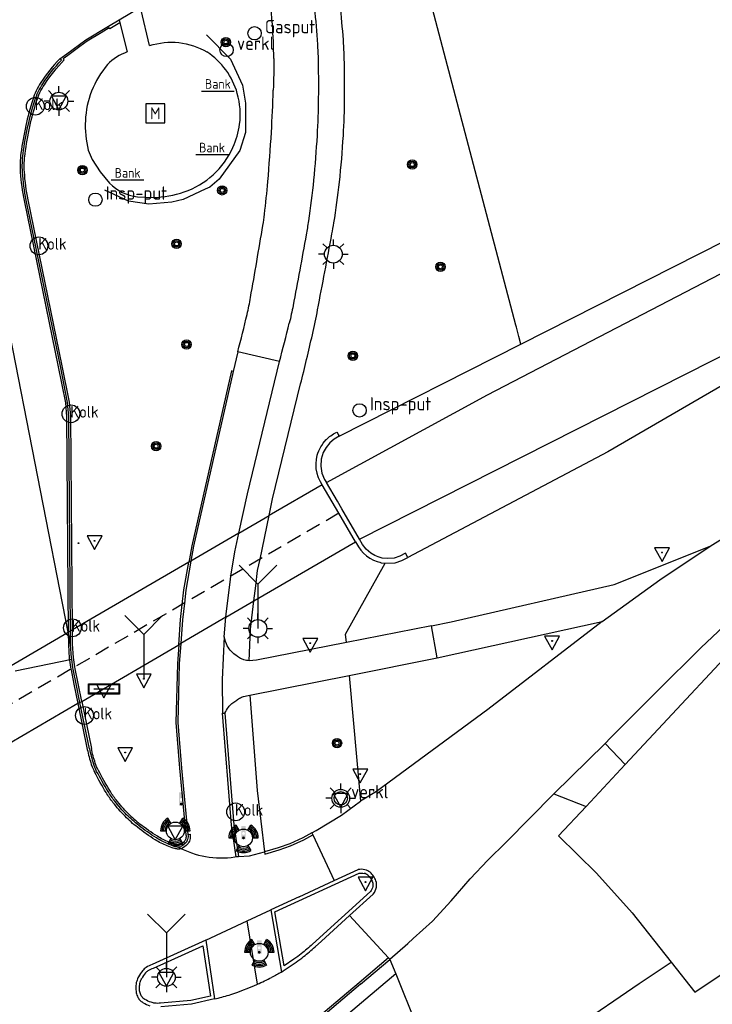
# Model space of a CAD drawing. Header units: metres. Extents: x 146197 to 147987, y 466000 to 467464.
# Tile 15 of 18: x 147808 to 147855, y 467160 to 467226. Entities that reach past the tile are written whole.
import ezdxf
from ezdxf.enums import TextEntityAlignment as Align

# ---------------------------------------------------------------- set-up
doc = ezdxf.new("R2010")
doc.units = ezdxf.units.M
doc.header["$LTSCALE"] = 4
doc.linetypes.add('STIPPELFIJN', pattern=[0.375, 0.25, -0.125])
doc.layers.get('0').update_dxf_attribs({"linetype": 'CONTINUOUS'})
for name, color, linetype in [('G_BTD', 3, 'CONTINUOUS'), ('G_KWDUPM1', 11, 'ByLayer'), ('G_OTD', 32, 'CONTINUOUS'), ('G_OWG', 6, 'CONTINUOUS'), ('G_OWT', 6, 'CONTINUOUS'), ('G_WGD', 7, 'CONTINUOUS'), ('G_WGI', 1, 'CONTINUOUS'), ('G_WTD', 5, 'CONTINUOUS'), ('LKWDUP', 5, 'CONTINUOUS'), ('LVGO', 3, 'CONTINUOUS'), ('LWGI', 7, 'CONTINUOUS'), ('PVGO', 102, 'CONTINUOUS')]:
    doc.layers.add(name, color=color, linetype=linetype)
for name, color, linetype, true_color in [('PBRD', 7, 'CONTINUOUS', 0xbd2877), ('PPAL', 7, 'CONTINUOUS', 0xbd2877), ('PPUT', 7, 'CONTINUOUS', 0xbd2877), ('PSTM', 7, 'CONTINUOUS', 0xde7233)]:
    doc.layers.add(name, color=color, linetype=linetype, true_color=true_color)
doc.styles.add('ISO', font='ISO')
doc.styles.get("Standard").update_dxf_attribs({"font": 'ISO'})
doc.linetypes.add('HAAG', pattern='A,0.25,-0.25,[151,BLOK.SHX,S=0.25,R=0,X=0,Y=0],-0.25,0.25', length=1)

# ---------------------------------------------------------------- blocks, each defined once
blk = doc.blocks.new('kolk')
at = {"color": 0}
blk.add_circle((0, 0), 0.6, dxfattribs=at)
at = {"color": 0, "linetype": 'Continuous', "style": 'ISO'}
blk.add_attdef('KOLK', (-0.043, -0.262), '', height=0.8, dxfattribs=at)
blk = doc.blocks.new('lichtmast')
at = {"color": 0}
for p, q in [((-0.707, 0.707), (-0.424, 0.424)), ((0, 0.6), (0, 1)), ((0.424, 0.424), (0.707, 0.707)), ((-0.6, 0), (-1, 0)), ((0.6, 0), (1, 0)), ((-0.424, -0.424), (-0.707, -0.707)), ((0, -0.6), (0, -1)), ((0.424, -0.424), (0.707, -0.707))]:
    blk.add_line(p, q, dxfattribs=at)
blk.add_circle((0, 0), 0.6, dxfattribs=at)
blk = doc.blocks.new('verkeersbord')
at = {"color": 0}
for p, q in [((0.502, 0.322), (-0.504, 0.322)), ((-0.504, 0.322), (-0.001, -0.6)), ((-0.001, -0.6), (0.502, 0.322))]:
    blk.add_line(p, q, dxfattribs=at)
blk = doc.blocks.new('plaatsnaam')
at = {"color": 0}
blk.add_line((-0.694, 0), (0.694, 0), dxfattribs=at)
for points in [[(-1.046, 0.349), (1.046, 0.349), (1.046, -0.349), (-1.046, -0.349)], [(-0.992, 0.295), (0.992, 0.295), (0.992, -0.295), (-0.992, -0.295)]]:
    blk.add_lwpolyline(points, close=True, dxfattribs=at)
blk = doc.blocks.new('verkeersbord-pl')
at = {"linetype": 'Continuous'}
blk.add_circle((0, 0), 0.03, dxfattribs=at)
blk = doc.blocks.new('wegwijzer')
at = {"color": 0}
for q in [(-0.424, 1.424), (0.424, 1.424), (0, 0)]:
    blk.add_line((0, 1), q, dxfattribs=at)
blk = doc.blocks.new('boom')
at = {"color": 0}
for radius in [0.315, 0.225, 0.135]:
    blk.add_circle((0, 0), radius, dxfattribs=at)
blk = doc.blocks.new('klok')
at = {"color": 0}
blk.add_circle((0, 0), 0.45, dxfattribs=at)
at = {"style": 'ISO'}
blk.add_attdef('KLOK', (0.7, 0), '', height=0.9, dxfattribs=at)
blk = doc.blocks.new('bank')
at = {"color": 0}
blk.add_line((1.1, 0), (-1.1, 0), dxfattribs=at)
at = {"color": 0, "linetype": 'Continuous', "style": 'ISO'}
blk.add_attdef('BANK', text='', height=0.65, rotation=360, dxfattribs=at).set_placement((0, 0.5), align=Align.MIDDLE_CENTER)
blk = doc.blocks.new('monument')
at = {"color": 0}
blk.add_lwpolyline([(-0.636, -0.636), (0.636, -0.636), (0.636, 0.636), (-0.636, 0.636)], close=True, dxfattribs=at)
at = {"color": 0, "linetype": 'Continuous', "style": 'ISO'}
blk.add_attdef('M', text='', height=0.8, dxfattribs=at).set_placement((0.004, 0.008), align=Align.MIDDLE_CENTER)
blk = doc.blocks.new('drukknoppaal')
at = {"linetype": 'ByBlock', "lineweight": -2}
h = blk.add_hatch(color=0, dxfattribs=at)
h.dxf.hatch_style = 1
h.paths.add_polyline_path([(0.15, 0.8), (-0.15, 0.8), (-0.15, -0.1), (0, -0.1, -0.414214), (-0.1, 0, -1), (0.1, 0, -0.414214), (0, -0.1), (0.15, -0.1)])
h.paths.add_polyline_path([(-0.1, 0.3, -1), (0.1, 0.3, -1)], flags=16)
at = {"linetype": 'ByBlock', "lineweight": -2, "true_color": 0x681648}
h = blk.add_hatch(color=219, dxfattribs=at)
h.dxf.hatch_style = 1
h.paths.add_polyline_path([(0.1, 0, 1), (-0.1, 0, 1)])
at = {"color": 0, "linetype": 'ByBlock', "lineweight": -2}
blk.add_attdef('DRUKKNOPPAAL', (0.5, 0.35), '', height=0.5, dxfattribs=at)
blk = doc.blocks.new('verklikker')
at = {"color": 0}
blk.add_circle((0, 0), 0.45, dxfattribs=at)
at = {"color": 0, "style": 'ISO'}
blk.add_attdef('VERKLIKKER', (0.7, 0), '', height=0.9, dxfattribs=at)
blk = doc.blocks.new('verkeerslicht')
at = {"color": 0, "linetype": 'Continuous'}
for p, q in [((-0.3, 0.519), (-0.498, 0.863)), ((0.3, 0.519), (0.498, 0.863)), ((-0.996, 0), (-0.6, 0)), ((0.6, 0), (0.996, 0)), ((-0.3, -0.519), (-0.498, -0.863)), ((0.3, -0.519), (0.498, -0.863))]:
    blk.add_line(p, q, dxfattribs=at)
at = {"color": 0}
blk.add_circle((0, 0), 0.6, dxfattribs=at)
at = {"color": 0, "linetype": 'Continuous'}
for radius, start, end in [(0.996, 119.99849, 179.99351), (0.897, 119.99889, 179.99279), (0.797, 119.99938, 179.99189), (0.797, 0.00811, 60.00062), (0.897, 0.00721, 60.00111), (0.996, 0.00649, 60.00151), (0.697, 120.00002, 179.99073), (0.697, 0.00927, 59.99998), (0.697, 239.99998, 300.00002), (0.996, 240.00151, 299.99849), (0.897, 240.00111, 299.99889), (0.797, 240.00062, 299.99938)]:
    blk.add_arc((0, 0), radius, start, end, dxfattribs=at)
blk = doc.blocks.new('afsl-gas')
at = {"color": 0}
blk.add_circle((0, 0), 0.45, dxfattribs=at)
at = {"color": 0, "style": 'ISO'}
blk.add_attdef('AFSL-GAS', (0.7, 0), '', height=0.9, dxfattribs=at)

msp = doc.modelspace()

# ---------------------------------------------------------------- linework, layer by layer
at = {"layer": 'G_BTD', "linetype": 'Continuous', "transparency": 33554687}
for points in [[(147828.792, 467194.724), (147828.674, 467194.926), (147828.542, 467195.205), (147828.52, 467195.274), (147828.447, 467195.498), (147828.446, 467195.503), (147828.391, 467195.801), (147828.378, 467196.031), (147828.373, 467196.108), (147828.379, 467196.196), (147828.394, 467196.416), (147828.404, 467196.464), (147828.424, 467196.563), (147828.455, 467196.718), (147828.5, 467196.866), (147828.554, 467197.01), (147828.689, 467197.287), (147828.752, 467197.382), (147828.858, 467197.544), (147829.059, 467197.778), (147829.08, 467197.797), (147829.288, 467197.984), (147829.372, 467198.042), (147829.541, 467198.159), (147829.786, 467198.286)], [(147829.786, 467198.286), (147829.842, 467198.186), (147829.874, 467198.13), (147829.943, 467198.007)], [(147831.032, 467190.88), (147830.468, 467191.848), (147829.912, 467192.802)], [(147831.032, 467190.88), (147831.232, 467190.537), (147831.39, 467190.311), (147831.573, 467190.105), (147831.778, 467189.923), (147832.004, 467189.765), (147832.247, 467189.635), (147832.503, 467189.534), (147832.673, 467189.489), (147832.769, 467189.464), (147833.042, 467189.425)], [(147830.421, 467184.061), (147830.37, 467184.625), (147833.042, 467189.425)], [(147833.042, 467189.425), (147833.707, 467189.464), (147834.168, 467189.609), (147834.567, 467189.82)], [(147833.362, 467162.653), (147833.757, 467161.677)], [(147834.511, 467140.702), (147835.038, 467142.618), (147836.248, 467147.113), (147837.631, 467152.258), (147845.844, 467158.049), (147850.197, 467161.038), (147852.362, 467162.473)], [(147833.757, 467161.677), (147827.827, 467156.665), (147828.023, 467155.682), (147828.727, 467152.622), (147829.482, 467149.73), (147830.422, 467146.876), (147832.011, 467142.241), (147833.256, 467139.152)], [(147833.757, 467161.677), (147836.52, 467154.84), (147834.098, 467143.199)]]:
    msp.add_lwpolyline(points, dxfattribs=at)
at = {"layer": 'G_KWDUPM1', "transparency": 33554687}
for points in [[(147828.792, 467194.724), (147825.203, 467192.642)], [(147829.912, 467192.802), (147828.792, 467194.724)], [(147823.153, 467191.452), (147825.203, 467192.642)], [(147831.032, 467190.88), (147829.912, 467192.802)], [(147823.153, 467191.452), (147819.922, 467189.577)], [(147824.173, 467186.878), (147831.032, 467190.88)], [(147819.775, 467189.492), (147811.913, 467184.93)], [(147819.922, 467189.577), (147819.775, 467189.492)], [(147822.285, 467185.777), (147824.173, 467186.878)], [(147822.285, 467185.777), (147819.234, 467183.997)], [(147809.515, 467183.539), (147811.63, 467184.766)], [(147811.784, 467184.855), (147811.63, 467184.766)], [(147811.913, 467184.93), (147811.784, 467184.855)], [(147819.234, 467183.997), (147819.098, 467183.918)], [(147804.975, 467180.904), (147809.515, 467183.539)], [(147812.541, 467180.093), (147819.098, 467183.918)], [(147812.423, 467180.024), (147812.286, 467179.944), (147805.802, 467176.162)], [(147812.423, 467180.024), (147812.541, 467180.093)]]:
    msp.add_lwpolyline(points, dxfattribs=at)
at = {"layer": 'G_OTD', "linetype": 'Continuous', "transparency": 33554687}
for points in [[(147841.876, 467205.512), (147831.621, 467244.432)], [(147842.217, 467204.232), (147842.079, 467204.744), (147841.911, 467205.38), (147841.876, 467205.512)], [(147846.615, 467172.987), (147844.742, 467171.013), (147847.306, 467168.493), (147849.722, 467165.817), (147852.362, 467162.473)], [(147852.362, 467162.473), (147853.961, 467160.447), (147867.441, 467169.492), (147868.655, 467167.538), (147876.399, 467155.074), (147875.167, 467154.079), (147882.779, 467141.869), (147884.445, 467142.898)]]:
    msp.add_lwpolyline(points, dxfattribs=at)
at = {"layer": 'G_OWG', "linetype": 'Continuous', "transparency": 33554687}
for points in [[(147849.244, 467175.832), (147859.091, 467186.363), (147861.005, 467188.037), (147866.836, 467192.133), (147873.298, 467196.54), (147878.287, 467199.707), (147878.443, 467199.805)], [(147830.62, 467181.849), (147831.384, 467173.353)]]:
    msp.add_lwpolyline(points, dxfattribs=at)
at = {"layer": 'G_OWT', "linetype": 'Continuous', "transparency": 33554687}
for points in [[(147842.217, 467204.232), (147893.825, 467230.405), (147906.299, 467236.702), (147914.259, 467240.919), (147920.45, 467243.905), (147926.079, 467246.716), (147929.959, 467249.044), (147937.544, 467253.592), (147951.128, 467262.238), (147985.103, 467283.578), (147987.181, 467285.142)], [(147975.574, 467268.352), (147938.898, 467245.573), (147931.307, 467241.307), (147927.099, 467239.012), (147916.201, 467232.924), (147911.091, 467230.43), (147905.53, 467227.562), (147899.894, 467224.569), (147894.007, 467221.751), (147888.972, 467218.932), (147884.438, 467216.587), (147871.558, 467209.732), (147871.236, 467209.56), (147863.632, 467205.991), (147848.083, 467196.95), (147834.567, 467189.82)], [(147829.943, 467198.007), (147842.217, 467204.232)], [(147829.943, 467198.007), (147829.598, 467197.815), (147829.295, 467197.561), (147829.045, 467197.255), (147828.857, 467196.907), (147828.724, 467196.454), (147828.695, 467195.983), (147828.772, 467195.521), (147828.95, 467195.087), (147829.067, 467194.886)], [(147834.567, 467189.82), (147834.405, 467190.107), (147834.041, 467189.903), (147833.643, 467189.778), (147833.228, 467189.736), (147832.839, 467189.778), (147832.579, 467189.848), (147832.332, 467189.957), (147832.064, 467190.108), (147831.757, 467190.375), (147831.508, 467190.698), (147831.306, 467191.045)]]:
    msp.add_lwpolyline(points, dxfattribs=at)
at = {"layer": 'G_WGD', "linetype": 'Continuous', "transparency": 33554687}
for points in [[(147828.08, 467229.398, -0.002023), (147828.462, 467224.484)], [(147830.217, 467224.779, 0.001871), (147829.828, 467229.6)], [(147825.426, 467225.828, 0.012809), (147825.114, 467228.943)], [(147825.516, 467223.532, 0.017429), (147825.426, 467225.828)], [(147817.129, 467224.397, -0.214736), (147821.003, 467223.973)], [(147830.264, 467223.926, 0.010583), (147830.217, 467224.779)], [(147815.616, 467223.968, 0.120998), (147814.287, 467223.12)], [(147823.053, 467221.168, 0.18047), (147821.003, 467223.973)], [(147828.462, 467224.484, -0.012046), (147828.504, 467223.656)], [(147830.302, 467220.875, 0.010499), (147830.264, 467223.926)], [(147809.911, 467221.825, -0.043175), (147811.172, 467223.415)], [(147825.516, 467223.532, -0.009288), (147825.486, 467221.382)], [(147828.504, 467223.656, -0.009977), (147828.524, 467220.854)], [(147814.287, 467223.12, 0.082457), (147813.205, 467221.317)], [(147809.373, 467220.694, -0.070303), (147809.911, 467221.825)], [(147813.205, 467221.317, 0.15409), (147812.985, 467217.333)], [(147825.355, 467218.543, 0.006792), (147825.486, 467221.382)], [(147808.911, 467218.958, -0.021873), (147809.373, 467220.694)], [(147823.21, 467219.081, 0.102024), (147823.053, 467221.168)], [(147828.524, 467220.854, -0.010707), (147828.437, 467218.316)], [(147830.216, 467218.316, 0.012583), (147830.302, 467220.875)], [(147808.583, 467217.105, -0.021024), (147808.911, 467218.958)], [(147822.76, 467217.523, 0.074539), (147823.21, 467219.081)], [(147825.115, 467215.209, 0.005968), (147825.355, 467218.543)], [(147828.437, 467218.316, -0.010779), (147828.203, 467215.315)], [(147829.953, 467215.168, 0.012303), (147830.216, 467218.316)], [(147819.464, 467214.515, 0.206914), (147822.76, 467217.523)], [(147808.541, 467215.854, -0.049639), (147808.583, 467217.105)], [(147808.793, 467213.958, -0.032546), (147808.541, 467215.854)], [(147828.203, 467215.315, -0.011775), (147827.86, 467212.555)], [(147814.427, 467215.108, 0.172917), (147816.305, 467214.18)], [(147824.89, 467213.005, 0.008807), (147825.115, 467215.209)], [(147829.58, 467212.428, 0.014072), (147829.953, 467215.168)], [(147817.371, 467214.134, 0.074543), (147819.464, 467214.515)], [(147824.782, 467212.251, 0.010769), (147824.89, 467213.005)], [(147823.947, 467207.381, 0.001727), (147824.782, 467212.251)], [(147827.86, 467212.555, -0.00798), (147827.706, 467211.619)], [(147829.448, 467211.677, 0.005394), (147829.58, 467212.428)], [(147827.706, 467211.619, -0.00158), (147826.822, 467206.836)], [(147828.478, 467206.553, 0.000754), (147829.448, 467211.677)], [(147823.713, 467206.236, 0.013928), (147823.947, 467207.381)], [(147826.822, 467206.836, -0.013172), (147826.567, 467205.654)], [(147823.083, 467203.705, 0.006231), (147823.713, 467206.236)], [(147828.124, 467204.866, 0.009203), (147828.478, 467206.553)], [(147825.898, 467203.047, 0.006045), (147826.567, 467205.654)], [(147827.332, 467201.54, 0.004552), (147828.124, 467204.866)], [(147822.377, 467183.848, -0.06685), (147822.176, 467184.444)], [(147822.653, 467183.473, -0.090636), (147822.377, 467183.848)], [(147823.01, 467183.168, -0.02473), (147822.653, 467183.473)], [(147823.275, 467182.991, -0.037448), (147823.01, 467183.168)], [(147823.498, 467182.899, -0.063409), (147823.275, 467182.991)], [(147823.847, 467182.834, -0.042056), (147823.498, 467182.899)], [(147822.694, 467179.948, -0.016835), (147822.951, 467180.139)], [(147822.951, 467180.139, -0.018571), (147823.201, 467180.301)], [(147823.201, 467180.301, -0.062012), (147823.475, 467180.422)], [(147823.475, 467180.422, -0.042194), (147823.899, 467180.509)], [(147822.218, 467179.296, -0.047428), (147822.462, 467179.706)], [(147822.462, 467179.706, -0.067662), (147822.694, 467179.948)], [(147813.066, 467176.884, 0.024044), (147813.335, 467175.883)], [(147813.552, 467175.366, -0.044893), (147813.335, 467175.883)], [(147814.32, 467174.011, -0.014803), (147813.552, 467175.366)], [(147814.769, 467173.36, -0.029111), (147814.32, 467174.011)], [(147815.578, 467172.438, -0.029151), (147814.769, 467173.36)], [(147816.399, 467171.704, -0.032588), (147815.578, 467172.438)], [(147817.592, 467170.867, -0.026478), (147816.399, 467171.704)], [(147818.38, 467170.465, -0.043526), (147817.592, 467170.867)], [(147819.698, 467170.771, -0.129234), (147819.566, 467170.533)], [(147819.713, 467171.102, -0.105935), (147819.698, 467170.771)], [(147819.044, 467170.26, 0.160689), (147819.246, 467170.292)], [(147819.566, 467170.533, -0.080871), (147819.246, 467170.292)], [(147819.273, 467170.14, 0.161282), (147823.127, 467169.621)], [(147831.675, 467168.718, 0.101816), (147831.223, 467168.73)], [(147832.026, 467168.543, 0.117445), (147831.675, 467168.718)], [(147832.258, 467168.288, 0.067902), (147832.026, 467168.543)], [(147832.42, 467167.968, 0.067318), (147832.258, 467168.288)], [(147832.239, 467167.071, 0.11455), (147832.45, 467167.533)], [(147832.45, 467167.533, 0.133492), (147832.42, 467167.968)], [(147827.533, 467162.846, 0.012654), (147828.303, 467163.502)], [(147827.019, 467162.465, 0.021258), (147827.533, 467162.846)], [(147816.897, 467162.115, 0.080009), (147816.66, 467161.902)], [(147817.294, 467162.31, 0.057638), (147816.897, 467162.115)], [(147816.381, 467161.492, 0.060179), (147816.255, 467161.19)], [(147816.66, 467161.902, 0.041953), (147816.381, 467161.492)], [(147824.406, 467160.988, 0.012512), (147825.372, 467161.443)], [(147826.031, 467161.805, -0.01742), (147825.372, 467161.443)], [(147816.192, 467160.788, 0.063755), (147816.228, 467160.412)], [(147816.255, 467161.19, 0.057364), (147816.192, 467160.788)], [(147816.228, 467160.412, 0.062898), (147816.342, 467160.095)], [(147816.342, 467160.095, 0.07459), (147816.498, 467159.877)], [(147821.521, 467159.987, 0.012228), (147822.492, 467160.248)], [(147822.492, 467160.248, 0.02228), (147823.015, 467160.428)], [(147816.689, 467159.732, -0.070915), (147816.498, 467159.877)], [(147816.689, 467159.732, 0.032872), (147817.148, 467159.525)]]:
    msp.add_lwpolyline(points, format="xyb", dxfattribs=at)
for points in [[(147811.63, 467184.766), (147803.401, 467226.74)], [(147815.063, 467226.146), (147816.51, 467227.006)], [(147817.129, 467224.397), (147816.559, 467226.802)], [(147811.172, 467223.415), (147811.062, 467223.5), (147811.53, 467223.833), (147812.827, 467224.796), (147814.348, 467225.721), (147815.063, 467226.146)], [(147815.063, 467226.146), (147815.117, 467225.934)], [(147815.117, 467225.934), (147815.616, 467223.968)], [(147812.985, 467217.333), (147813.254, 467216.701), (147813.786, 467215.865), (147814.427, 467215.108)], [(147811.784, 467184.855), (147811.667, 467199.326), (147811.592, 467200.285), (147811.1, 467202.736), (147808.793, 467213.958)], [(147816.305, 467214.18), (147817.371, 467214.134)], [(147823.083, 467203.705), (147822.784, 467202.389)], [(147825.898, 467203.047), (147823.083, 467203.705)], [(147823.153, 467191.452), (147823.742, 467194.117), (147825.898, 467203.047)], [(147822.784, 467202.389), (147820.098, 467190.574), (147819.922, 467189.577)], [(147825.203, 467192.642), (147825.441, 467193.779), (147827.332, 467201.54)], [(147847.892, 467177.256), (147848.262, 467177.621), (147851.382, 467180.756), (147854.387, 467183.74), (147857.015, 467186.21), (147858.862, 467187.853), (147860.28, 467189.004), (147861.937, 467190.251), (147864.361, 467191.953), (147867.068, 467193.683), (147872.919, 467197.35), (147877.929, 467200.504)], [(147854.99, 467190.577), (147865.108, 467196.866)], [(147824.173, 467186.878), (147824.294, 467187.905), (147824.427, 467188.925), (147824.59, 467189.705), (147825.203, 467192.642)], [(147822.285, 467185.777), (147822.319, 467186.186), (147822.562, 467188.142), (147822.626, 467188.562), (147822.875, 467190.192), (147823.153, 467191.452)], [(147836.16, 467185.188), (147837.498, 467185.468), (147848.514, 467187.98), (147854.99, 467190.577)], [(147847.699, 467185.483), (147851.59, 467188.312), (147854.99, 467190.577)], [(147819.922, 467189.577), (147819.576, 467187.615), (147819.477, 467186.73), (147819.352, 467185.613), (147819.234, 467183.997)], [(147823.847, 467182.834), (147823.948, 467184.965), (147824.173, 467186.878)], [(147822.176, 467184.444), (147822.285, 467185.777)], [(147847.699, 467185.483), (147839.987, 467179.544), (147832.459, 467174.015), (147831.384, 467173.353)], [(147836.559, 467183.034), (147847.699, 467185.483)], [(147811.791, 467183.945), (147811.63, 467184.766)], [(147811.791, 467183.945), (147811.784, 467184.855)], [(147836.16, 467185.188), (147830.421, 467184.061)], [(147836.559, 467183.034), (147836.16, 467185.188)], [(147819.234, 467183.997), (147819.133, 467182.619), (147819.039, 467178.673), (147819.281, 467175.59), (147819.713, 467171.102)], [(147822.176, 467184.444), (147822.026, 467181.563), (147822.062, 467179.304), (147822.218, 467179.296)], [(147830.421, 467184.061), (147824.35, 467182.868), (147823.847, 467182.834)], [(147811.867, 467182.948), (147811.854, 467183.037), (147811.791, 467183.945)], [(147808.055, 467182.165), (147811.867, 467182.948)], [(147812.167, 467181.274), (147811.967, 467182.259), (147811.953, 467182.353), (147811.867, 467182.948)], [(147830.62, 467181.849), (147836.559, 467183.034)], [(147823.899, 467180.509), (147830.62, 467181.849)], [(147812.423, 467180.024), (147812.167, 467181.274)], [(147813.066, 467176.884), (147812.423, 467180.024)], [(147823.899, 467180.509), (147824.385, 467174.064), (147824.888, 467169.921)], [(147822.218, 467179.296), (147822.817, 467171.753), (147823.127, 467169.621)], [(147844.435, 467173.839), (147847.892, 467177.256)], [(147849.244, 467175.832), (147847.892, 467177.256)], [(147846.615, 467172.987), (147849.244, 467175.832)], [(147828.09, 467171.216), (147828.386, 467171.368), (147830.09, 467172.41), (147831.384, 467173.353)], [(147833.348, 467162.669), (147834.564, 467163.734), (147834.939, 467164.063), (147836.228, 467165.24), (147837.499, 467166.607), (147838.786, 467168.099), (147839.976, 467169.356), (147841.217, 467170.589), (147844.435, 467173.839)], [(147844.435, 467173.839), (147846.615, 467172.987)], [(147828.09, 467171.216), (147827.485, 467170.864), (147826.598, 467170.463), (147825.824, 467170.195)], [(147828.09, 467171.216), (147828.153, 467171.08), (147829.593, 467167.981)], [(147818.706, 467170.339), (147818.597, 467170.379), (147818.38, 467170.465)], [(147818.706, 467170.339), (147818.833, 467170.302)], [(147818.833, 467170.302), (147819.044, 467170.26)], [(147819.044, 467170.26), (147819.273, 467170.14)], [(147825.824, 467170.195), (147824.888, 467169.921)], [(147823.127, 467169.621), (147823.867, 467169.668), (147824.888, 467169.921)], [(147829.593, 467167.981), (147831.223, 467168.73)], [(147827.226, 467166.895), (147829.593, 467167.981)], [(147827.226, 467166.895), (147825.311, 467166.015)], [(147830.641, 467165.622), (147832.239, 467167.071)], [(147823.711, 467165.268), (147825.311, 467166.015)], [(147825.311, 467166.015), (147826.031, 467161.805)], [(147830.641, 467165.622), (147828.742, 467163.9)], [(147830.641, 467165.622), (147833.26, 467162.763), (147833.348, 467162.669)], [(147820.932, 467163.949), (147823.711, 467165.268)], [(147824.406, 467160.988), (147823.711, 467165.268)], [(147820.932, 467163.949), (147817.294, 467162.31)], [(147820.932, 467163.949), (147821.521, 467159.987)], [(147828.742, 467163.9), (147828.303, 467163.502)], [(147826.031, 467161.805), (147826.157, 467161.885), (147827.019, 467162.465)], [(147831.379, 467160.976), (147833.362, 467162.653)], [(147833.362, 467162.653), (147833.348, 467162.669)], [(147823.015, 467160.428), (147824.159, 467160.884), (147824.406, 467160.988)], [(147831.379, 467160.976), (147827.496, 467157.692), (147826.724, 467157.082)], [(147821.521, 467159.987), (147819.951, 467159.644), (147817.878, 467159.45)]]:
    msp.add_lwpolyline(points, dxfattribs=at)
at = {"layer": 'G_WGI', "linetype": 'Continuous', "transparency": 33554687}
for points in [[(147815.117, 467225.934), (147814.432, 467225.521), (147814.399, 467225.6), (147813.858, 467225.271), (147812.9, 467224.688), (147812.421, 467224.333), (147811.606, 467223.728), (147811.28, 467223.496), (147811.366, 467223.43)], [(147811.913, 467184.93), (147811.797, 467199.332), (147811.721, 467200.303), (147811.227, 467202.762), (147808.92, 467213.984)], [(147822.784, 467202.389), (147822.715, 467202.404), (147822.657, 467202.417), (147819.971, 467190.6), (147819.817, 467189.731), (147819.775, 467189.492)], [(147819.098, 467183.918), (147819.223, 467185.625), (147819.337, 467186.649), (147819.447, 467187.634), (147819.775, 467189.492)], [(147812.541, 467180.093), (147812.294, 467181.3), (147812.095, 467182.281), (147812.075, 467182.423), (147811.983, 467183.051), (147811.921, 467183.954), (147811.913, 467184.93)], [(147819.098, 467183.918), (147819.003, 467182.625), (147818.909, 467178.669), (147819.151, 467175.579), (147819.585, 467171.081)], [(147812.541, 467180.093), (147813.193, 467176.911)], [(147818.749, 467170.462), (147818.644, 467170.5), (147818.429, 467170.586)], [(147826.879, 467162.672), (147826.213, 467162.223), (147825.59, 467165.868), (147831.296, 467168.489)], [(147832.053, 467167.24), (147828.135, 467163.688)], [(147817.387, 467162.078), (147820.734, 467163.584), (147821.239, 467160.181), (147819.913, 467159.891), (147817.855, 467159.699)]]:
    msp.add_lwpolyline(points, dxfattribs=at)
for points in [[(147810.02, 467221.754, -0.04621), (147811.366, 467223.43)], [(147809.497, 467220.655, -0.070262), (147810.02, 467221.754)], [(147809.038, 467218.93, -0.021904), (147809.497, 467220.655)], [(147808.712, 467217.088, -0.020935), (147809.038, 467218.93)], [(147808.671, 467215.863, -0.049877), (147808.712, 467217.088)], [(147808.92, 467213.984, -0.032528), (147808.671, 467215.863)], [(147813.459, 467175.922, -0.023898), (147813.193, 467176.911)], [(147813.667, 467175.427, -0.04482), (147813.459, 467175.922)], [(147814.431, 467174.079, -0.015048), (147813.667, 467175.427)], [(147814.872, 467173.44, -0.030309), (147814.431, 467174.079)], [(147815.67, 467172.529, -0.028817), (147814.872, 467173.44)], [(147815.67, 467172.529, 0.031599), (147816.479, 467171.806)], [(147817.661, 467170.977, -0.026329), (147816.479, 467171.806)], [(147818.429, 467170.586, -0.044615), (147817.661, 467170.977)], [(147819.573, 467170.803, -0.126703), (147819.472, 467170.623)], [(147819.585, 467171.081, -0.101492), (147819.573, 467170.803)], [(147818.706, 467170.339, 0.028124), (147818.833, 467170.302)], [(147818.863, 467170.429, -0.033674), (147818.749, 467170.462)], [(147818.833, 467170.302, 0.017329), (147819.044, 467170.26)], [(147819.065, 467170.388, -0.018129), (147818.863, 467170.429)], [(147819.186, 467170.408, -0.162278), (147819.065, 467170.388)], [(147819.472, 467170.623, -0.082724), (147819.186, 467170.408)], [(147831.296, 467168.489, -0.090451), (147831.618, 467168.474)], [(147831.866, 467168.351, 0.116408), (147831.618, 467168.474)], [(147831.866, 467168.351, -0.06774), (147832.052, 467168.147)], [(147832.052, 467168.147, -0.06568), (147832.184, 467167.886)], [(147832.205, 467167.583, -0.108803), (147832.053, 467167.24)], [(147832.184, 467167.886, -0.134032), (147832.205, 467167.583)], [(147828.135, 467163.688, -0.014248), (147827.376, 467163.041)], [(147827.376, 467163.041, -0.021009), (147826.879, 467162.672)], [(147817.032, 467161.905, -0.057787), (147817.387, 467162.078)], [(147816.855, 467161.745, 0.040589), (147816.598, 467161.368)], [(147816.855, 467161.745, -0.080671), (147817.032, 467161.905)], [(147816.472, 467160.467, -0.064126), (147816.442, 467160.779)], [(147816.442, 467160.779, -0.060041), (147816.496, 467161.122)], [(147816.496, 467161.122, -0.061257), (147816.598, 467161.368)], [(147816.565, 467160.208, -0.061832), (147816.472, 467160.467)], [(147816.677, 467160.052, -0.077463), (147816.565, 467160.208)], [(147816.809, 467159.952, -0.077305), (147816.677, 467160.052)], [(147817.234, 467159.76, -0.035681), (147816.809, 467159.952)], [(147817.489, 467159.7, -0.062077), (147817.234, 467159.76)], [(147817.855, 467159.699, -0.046483), (147817.489, 467159.7)]]:
    msp.add_lwpolyline(points, format="xyb", dxfattribs=at)
at = {"layer": 'G_WTD', "linetype": 'Continuous', "transparency": 33554687}
for points in [[(147829.067, 467194.886), (147839.963, 467200.81), (147858.606, 467210.493), (147874.774, 467219.262), (147888.91, 467226.369), (147894.471, 467229.363), (147900.358, 467232.256), (147905.844, 467235.049), (147911.906, 467238.517), (147913.359, 467239.19), (147917.442, 467240.96), (147921.399, 467242.78), (147924.605, 467244.15), (147925.732, 467244.874), (147928.187, 467246.222), (147930.568, 467247.769), (147939.738, 467253.41), (147945.826, 467257.304), (147952.766, 467261.496), (147960.358, 467266.464), (147972.634, 467274.166)], [(147831.306, 467191.045), (147862.496, 467206.836), (147870.38, 467210.478), (147879.405, 467215.245), (147887.271, 467219.461), (147898.795, 467225.723), (147902.151, 467227.394), (147906.56, 467229.488), (147913.223, 467232.88), (147927.377, 467240.539), (147930.759, 467242.435), (147944.788, 467250.795), (147949.098, 467253.465), (147955.962, 467257.608), (147960.924, 467260.853), (147968.189, 467265.271), (147973.802, 467268.865), (147974.95, 467269.586)], [(147831.306, 467191.045), (147830.104, 467193.107), (147829.81, 467193.612), (147829.067, 467194.886)]]:
    msp.add_lwpolyline(points, dxfattribs=at)
at = {"layer": 'LKWDUP', "linetype": 'STIPPELFIJN', "lineweight": -3, "transparency": 33554687}
msp.add_lwpolyline([(147829.912, 467192.802), (147774.114, 467160.336)], dxfattribs=at)
at = {"layer": 'LVGO', "linetype": 'HAAG', "transparency": 33554687}
msp.add_lwpolyline([(147820.962, 467225.126), (147822.598, 467223.485), (147823.406, 467221.72), (147823.616, 467220.515), (147823.605, 467218.519), (147823.224, 467217.306), (147821.833, 467215.371), (147821.193, 467214.843), (147820.885, 467214.7), (147819.385, 467214.007), (147818.623, 467213.828), (147817.068, 467213.678), (147815.707, 467213.886), (147814.106, 467214.639)], dxfattribs=at)
at = {"layer": 'LWGI', "transparency": 33554687}
for points in [[(147811.062, 467223.5, 0.048685), (147809.786, 467221.908)], [(147809.786, 467221.908, 0.070214), (147809.23, 467220.739)], [(147809.23, 467220.739, 0.021851), (147808.764, 467218.99)], [(147808.764, 467218.99, 0.020585), (147808.434, 467217.125)], [(147808.434, 467217.125, 0.050035), (147808.392, 467215.844)], [(147808.392, 467215.844, 0.032752), (147808.646, 467213.928)], [(147812.919, 467176.853, 0.02358), (147813.192, 467175.837)], [(147813.247, 467175.678, 0.030039), (147813.419, 467175.296)], [(147814.192, 467173.933, -0.014789), (147813.419, 467175.296)], [(147814.651, 467173.268, -0.029897), (147814.192, 467173.933)], [(147815.471, 467172.332, -0.028725), (147814.651, 467173.268)], [(147816.306, 467171.586, -0.03205), (147815.471, 467172.332)], [(147817.512, 467170.74, -0.026359), (147816.306, 467171.586)], [(147818.324, 467170.326, -0.044158), (147817.512, 467170.74)], [(147819.844, 467170.733, -0.126671), (147819.674, 467170.429)], [(147819.86, 467171.132, -0.105396), (147819.844, 467170.733)], [(147818.799, 467170.156, -0.024948), (147818.656, 467170.197)], [(147819.02, 467170.112, -0.016544), (147818.799, 467170.156)], [(147819.273, 467170.14, -0.135808), (147819.02, 467170.112)], [(147819.674, 467170.429, -0.082177), (147819.316, 467170.16)]]:
    msp.add_lwpolyline(points, format="xyb", dxfattribs=at)
for points in [[(147808.646, 467213.928), (147810.953, 467202.706)], [(147810.953, 467202.706), (147811.443, 467200.264)], [(147811.443, 467200.264), (147811.517, 467199.32)], [(147811.517, 467199.32), (147811.63, 467184.766)], [(147811.63, 467184.766), (147811.643, 467183.919)], [(147811.643, 467183.919), (147811.705, 467183.021), (147811.814, 467182.271)], [(147811.814, 467182.271), (147811.819, 467182.233), (147812.019, 467181.249)], [(147812.019, 467181.249), (147812.286, 467179.944)], [(147812.286, 467179.944), (147812.919, 467176.853)], [(147823.127, 467169.621), (147822.973, 467169.599), (147822.662, 467171.736), (147822.062, 467179.304)], [(147813.192, 467175.837), (147813.247, 467175.678)], [(147819.713, 467171.102), (147819.86, 467171.132)], [(147825.883, 467170.056), (147826.654, 467170.323), (147827.554, 467170.73), (147828.153, 467171.08)], [(147818.543, 467170.239), (147818.324, 467170.326)], [(147818.656, 467170.197), (147818.543, 467170.239)], [(147819.316, 467170.16), (147819.273, 467170.14)], [(147824.888, 467169.921), (147824.915, 467169.765), (147825.883, 467170.056)], [(147833.26, 467162.763), (147831.279, 467161.087)], [(147831.279, 467161.087), (147827.401, 467157.808), (147827.496, 467157.692)]]:
    msp.add_lwpolyline(points, dxfattribs=at)

# ---------------------------------------------------------------- block references
at = {"layer": 'PBRD', "transparency": 33554687}
for p in [(147822.331, 467224.105), (147830.043, 467173.543)]:
    msp.add_blockref('verklikker', p, dxfattribs=at).add_auto_attribs({'VERKLIKKER': 'verkl '})
for name, p in [('verkeersbord', (147810.999, 467220.653)), ('verkeersbord', (147813.411, 467190.96)), ('verkeersbord', (147851.743, 467190.154)), ('verkeersbord', (147827.98, 467184.027)), ('verkeersbord', (147844.317, 467184.175)), ('verkeersbord', (147816.738, 467181.617)), ('plaatsnaam', (147814.047, 467180.939)), ('verkeersbord', (147814.047, 467180.939)), ('verkeersbord', (147815.476, 467176.642)), ('verkeersbord', (147831.358, 467175.184)), ('verkeersbord', (147830.043, 467173.543)), ('verkeersbord', (147818.866, 467171.341)), ('verkeersbord', (147831.713, 467167.888)), ('verkeersbord', (147818.261, 467161.45))]:
    msp.add_blockref(name, p, dxfattribs=at)
at = {"layer": 'PBRD', "transparency": 33554687, "xscale": 3, "yscale": 3, "zscale": 3}
for p in [(147824.44, 467185.023), (147816.738, 467181.617), (147818.261, 467161.45)]:
    msp.add_blockref('wegwijzer', p, dxfattribs=at)
at = {"layer": 'PPAL', "transparency": 33554687}
for name, p in [('lichtmast', (147810.999, 467220.653)), ('lichtmast', (147829.542, 467210.308)), ('verkeersbord-pl', (147812.324, 467190.783)), ('verkeersbord-pl', (147813.412, 467190.942)), ('verkeersbord-pl', (147851.743, 467190.154)), ('lichtmast', (147824.44, 467185.023)), ('verkeersbord-pl', (147827.98, 467184.027)), ('verkeersbord-pl', (147844.317, 467184.175)), ('verkeersbord-pl', (147816.738, 467181.617)), ('verkeersbord-pl', (147814.047, 467180.939)), ('verkeersbord-pl', (147815.476, 467176.642)), ('verkeersbord-pl', (147831.358, 467175.184)), ('lichtmast', (147830.043, 467173.543)), ('drukknoppaal', (147819.267, 467173.154)), ('verkeerslicht', (147818.866, 467171.341)), ('verkeerslicht', (147823.472, 467170.87)), ('drukknoppaal', (147823.472, 467170.87)), ('verkeersbord-pl', (147831.713, 467167.888)), ('verkeerslicht', (147824.538, 467163.139)), ('drukknoppaal', (147824.538, 467163.139)), ('lichtmast', (147818.261, 467161.45))]:
    msp.add_blockref(name, p, dxfattribs=at)
at = {"layer": 'PPUT', "transparency": 33554687}
for name, p, values in [('afsl-gas', (147824.218, 467225.231), {'AFSL-GAS': 'Gasput'}), ('kolk', (147809.411, 467220.3), {'KOLK': 'Kolk'}), ('klok', (147813.463, 467213.99), {'KLOK': 'Insp-put'}), ('kolk', (147809.653, 467210.871), {'KOLK': 'Kolk'}), ('klok', (147831.311, 467199.756), {'KLOK': 'Insp-put'}), ('kolk', (147811.816, 467199.522), {'KOLK': 'Kolk'}), ('kolk', (147811.916, 467185.063), {'KOLK': 'Kolk'}), ('kolk', (147812.731, 467179.138), {'KOLK': 'Kolk'}), ('kolk', (147822.941, 467172.628), {'KOLK': 'Kolk'})]:
    msp.add_blockref(name, p, dxfattribs=at).add_auto_attribs(values)
at = {"layer": 'PSTM', "transparency": 33554687}
for name, p, values in [('bank', (147821.741, 467221.307), {'BANK': 'Bank'}), ('monument', (147817.51, 467219.818), {'M': 'M'}), ('bank', (147821.347, 467217.008), {'BANK': 'Bank'}), ('bank', (147815.642, 467215.298), {'BANK': 'Bank'})]:
    msp.add_blockref(name, p, dxfattribs=at).add_auto_attribs(values)
at = {"layer": 'PVGO', "transparency": 33554687}
for p in [(147822.28, 467224.626), (147834.872, 467216.362), (147812.588, 467215.992), (147822.031, 467214.62), (147818.95, 467211), (147836.775, 467209.458), (147819.627, 467204.211), (147830.86, 467203.439), (147817.566, 467197.333), (147829.788, 467177.272)]:
    msp.add_blockref('boom', p, dxfattribs=at)

doc.saveas('drawing.dxf')
